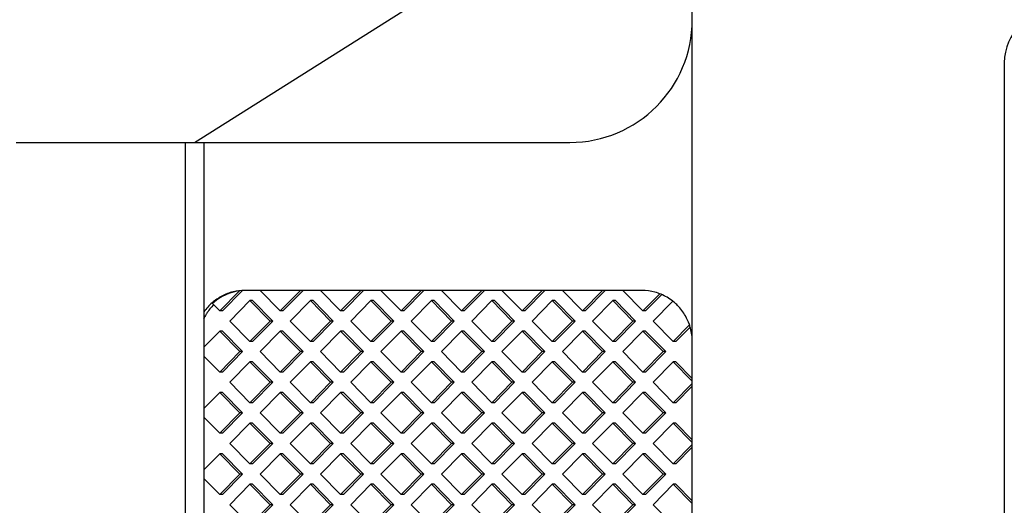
# Model space of a CAD drawing. Header units: inches. Extents: x 0.2 to 16.8, y 0.1 to 10.8.
# Tile 6 of 19: x 3.1 to 4.1, y 3.6 to 4.1. Entities that reach past the tile are written whole.
import ezdxf

# ---------------------------------------------------------------- set-up
doc = ezdxf.new("R2010")
doc.units = ezdxf.units.IN
doc.header["$LTSCALE"] = 0.935
doc.header["$MEASUREMENT"] = 0
doc.layers.get('0').update_dxf_attribs({"linetype": 'CONTINUOUS'})

msp = doc.modelspace()

# ---------------------------------------------------------------- linework, layer by layer
at = {"color": 7, "linetype": 'CONTINUOUS'}
for p, q in [((3.80111, 2.37454), (3.80111, 4.58454)), ((3.31311, 3.97441), (3.80032, 4.28179)), ((4.10711, 4.05254), (4.10711, 2.90654)), ((3.13811, 3.97441), (3.68111, 3.97441)), ((3.30382, 3.97441), (3.30382, 2.98441)), ((3.32229, 3.97441), (3.32229, 2.98441)), ((3.33778, 3.80941), (3.35712, 3.82898)), ((3.3404, 3.80941), (3.35974, 3.82898)), ((3.7517, 3.82941), (3.36251, 3.82941)), ((3.37731, 3.82941), (3.39707, 3.80941)), ((3.39707, 3.80941), (3.41683, 3.82941)), ((3.39968, 3.80941), (3.41945, 3.82941)), ((3.43659, 3.82941), (3.45635, 3.80941)), ((3.45635, 3.80941), (3.47612, 3.82941)), ((3.45897, 3.80941), (3.47873, 3.82941)), ((3.49588, 3.82941), (3.51564, 3.80941)), ((3.51564, 3.80941), (3.5354, 3.82941)), ((3.51826, 3.80941), (3.53802, 3.82941)), ((3.55516, 3.82941), (3.57492, 3.80941)), ((3.57492, 3.80941), (3.59469, 3.82941)), ((3.57754, 3.80941), (3.5973, 3.82941)), ((3.61445, 3.82941), (3.63421, 3.80941)), ((3.63421, 3.80941), (3.65397, 3.82941)), ((3.63683, 3.80941), (3.65659, 3.82941)), ((3.67373, 3.82941), (3.6935, 3.80941)), ((3.6935, 3.80941), (3.71326, 3.82941)), ((3.69611, 3.80941), (3.71587, 3.82941)), ((3.73302, 3.82941), (3.75278, 3.80941)), ((3.75278, 3.80941), (3.76899, 3.82582)), ((3.7554, 3.80941), (3.77084, 3.82505)), ((3.33063, 3.81666), (3.33778, 3.80941)), ((3.36743, 3.81941), (3.34766, 3.79941)), ((3.38719, 3.79941), (3.36743, 3.81941)), ((3.37004, 3.81941), (3.36743, 3.81941)), ((3.3898, 3.79941), (3.37004, 3.81941)), ((3.42671, 3.81941), (3.40695, 3.79941)), ((3.44647, 3.79941), (3.42671, 3.81941)), ((3.42933, 3.81941), (3.42671, 3.81941)), ((3.44909, 3.79941), (3.42933, 3.81941)), ((3.486, 3.81941), (3.46623, 3.79941)), ((3.50576, 3.79941), (3.486, 3.81941)), ((3.48861, 3.81941), (3.486, 3.81941)), ((3.50837, 3.79941), (3.48861, 3.81941)), ((3.54528, 3.81941), (3.52552, 3.79941)), ((3.56504, 3.79941), (3.54528, 3.81941)), ((3.5479, 3.81941), (3.54528, 3.81941)), ((3.56766, 3.79941), (3.5479, 3.81941)), ((3.60457, 3.81941), (3.58481, 3.79941)), ((3.62433, 3.79941), (3.60457, 3.81941)), ((3.60718, 3.81941), (3.60457, 3.81941)), ((3.62695, 3.79941), (3.60718, 3.81941)), ((3.66385, 3.81941), (3.64409, 3.79941)), ((3.68361, 3.79941), (3.66385, 3.81941)), ((3.66647, 3.81941), (3.66385, 3.81941)), ((3.68623, 3.79941), (3.66647, 3.81941)), ((3.72314, 3.81941), (3.70338, 3.79941)), ((3.7429, 3.79941), (3.72314, 3.81941)), ((3.72575, 3.81941), (3.72314, 3.81941)), ((3.74552, 3.79941), (3.72575, 3.81941)), ((3.78166, 3.81864), (3.76266, 3.79941)), ((3.3404, 3.80941), (3.33778, 3.80941)), ((3.39968, 3.80941), (3.39707, 3.80941)), ((3.45897, 3.80941), (3.45635, 3.80941)), ((3.51826, 3.80941), (3.51564, 3.80941)), ((3.57754, 3.80941), (3.57492, 3.80941)), ((3.63683, 3.80941), (3.63421, 3.80941)), ((3.69611, 3.80941), (3.6935, 3.80941)), ((3.7554, 3.80941), (3.75278, 3.80941)), ((3.34766, 3.79941), (3.36743, 3.77941)), ((3.36743, 3.77941), (3.38719, 3.79941)), ((3.37004, 3.77941), (3.3898, 3.79941)), ((3.3898, 3.79941), (3.38719, 3.79941)), ((3.40695, 3.79941), (3.42671, 3.77941)), ((3.42671, 3.77941), (3.44647, 3.79941)), ((3.42933, 3.77941), (3.44909, 3.79941)), ((3.44909, 3.79941), (3.44647, 3.79941)), ((3.46623, 3.79941), (3.486, 3.77941)), ((3.486, 3.77941), (3.50576, 3.79941)), ((3.48861, 3.77941), (3.50837, 3.79941)), ((3.50837, 3.79941), (3.50576, 3.79941)), ((3.52552, 3.79941), (3.54528, 3.77941)), ((3.54528, 3.77941), (3.56504, 3.79941)), ((3.5479, 3.77941), (3.56766, 3.79941)), ((3.56766, 3.79941), (3.56504, 3.79941)), ((3.58481, 3.79941), (3.60457, 3.77941)), ((3.60457, 3.77941), (3.62433, 3.79941)), ((3.60718, 3.77941), (3.62695, 3.79941)), ((3.62695, 3.79941), (3.62433, 3.79941)), ((3.64409, 3.79941), (3.66385, 3.77941)), ((3.66385, 3.77941), (3.68361, 3.79941)), ((3.66647, 3.77941), (3.68623, 3.79941)), ((3.68623, 3.79941), (3.68361, 3.79941)), ((3.70338, 3.79941), (3.72314, 3.77941)), ((3.72314, 3.77941), (3.7429, 3.79941)), ((3.72575, 3.77941), (3.74552, 3.79941)), ((3.74552, 3.79941), (3.7429, 3.79941)), ((3.76266, 3.79941), (3.78242, 3.77941)), ((3.78242, 3.77941), (3.79819, 3.79537)), ((3.33778, 3.78941), (3.32229, 3.77373)), ((3.35755, 3.76941), (3.33778, 3.78941)), ((3.3404, 3.78941), (3.33778, 3.78941)), ((3.36016, 3.76941), (3.3404, 3.78941)), ((3.39707, 3.78941), (3.37731, 3.76941)), ((3.41683, 3.76941), (3.39707, 3.78941)), ((3.39968, 3.78941), (3.39707, 3.78941)), ((3.41945, 3.76941), (3.39968, 3.78941)), ((3.45635, 3.78941), (3.43659, 3.76941)), ((3.47612, 3.76941), (3.45635, 3.78941)), ((3.45897, 3.78941), (3.45635, 3.78941)), ((3.47873, 3.76941), (3.45897, 3.78941)), ((3.51564, 3.78941), (3.49588, 3.76941)), ((3.5354, 3.76941), (3.51564, 3.78941)), ((3.51826, 3.78941), (3.51564, 3.78941)), ((3.53802, 3.76941), (3.51826, 3.78941)), ((3.57492, 3.78941), (3.55516, 3.76941)), ((3.59469, 3.76941), (3.57492, 3.78941)), ((3.57754, 3.78941), (3.57492, 3.78941)), ((3.5973, 3.76941), (3.57754, 3.78941)), ((3.63421, 3.78941), (3.61445, 3.76941)), ((3.65397, 3.76941), (3.63421, 3.78941)), ((3.63683, 3.78941), (3.63421, 3.78941)), ((3.65659, 3.76941), (3.63683, 3.78941)), ((3.6935, 3.78941), (3.67373, 3.76941)), ((3.71326, 3.76941), (3.6935, 3.78941)), ((3.69611, 3.78941), (3.6935, 3.78941)), ((3.71587, 3.76941), (3.69611, 3.78941)), ((3.75278, 3.78941), (3.73302, 3.76941)), ((3.77254, 3.76941), (3.75278, 3.78941)), ((3.7554, 3.78941), (3.75278, 3.78941)), ((3.77516, 3.76941), (3.7554, 3.78941)), ((3.78504, 3.77941), (3.79896, 3.7935)), ((3.37004, 3.77941), (3.36743, 3.77941)), ((3.42933, 3.77941), (3.42671, 3.77941)), ((3.48861, 3.77941), (3.486, 3.77941)), ((3.5479, 3.77941), (3.54528, 3.77941)), ((3.60718, 3.77941), (3.60457, 3.77941)), ((3.66647, 3.77941), (3.66385, 3.77941)), ((3.72575, 3.77941), (3.72314, 3.77941)), ((3.78504, 3.77941), (3.78242, 3.77941)), ((3.33778, 3.74941), (3.35755, 3.76941)), ((3.3404, 3.74941), (3.36016, 3.76941)), ((3.36016, 3.76941), (3.35755, 3.76941)), ((3.37731, 3.76941), (3.39707, 3.74941)), ((3.39707, 3.74941), (3.41683, 3.76941)), ((3.39968, 3.74941), (3.41945, 3.76941)), ((3.41945, 3.76941), (3.41683, 3.76941)), ((3.43659, 3.76941), (3.45635, 3.74941)), ((3.45635, 3.74941), (3.47612, 3.76941)), ((3.45897, 3.74941), (3.47873, 3.76941)), ((3.47873, 3.76941), (3.47612, 3.76941)), ((3.49588, 3.76941), (3.51564, 3.74941)), ((3.51564, 3.74941), (3.5354, 3.76941)), ((3.51826, 3.74941), (3.53802, 3.76941)), ((3.53802, 3.76941), (3.5354, 3.76941)), ((3.55516, 3.76941), (3.57492, 3.74941)), ((3.57492, 3.74941), (3.59469, 3.76941)), ((3.57754, 3.74941), (3.5973, 3.76941)), ((3.5973, 3.76941), (3.59469, 3.76941)), ((3.61445, 3.76941), (3.63421, 3.74941)), ((3.63421, 3.74941), (3.65397, 3.76941)), ((3.63683, 3.74941), (3.65659, 3.76941)), ((3.65659, 3.76941), (3.65397, 3.76941)), ((3.67373, 3.76941), (3.6935, 3.74941)), ((3.6935, 3.74941), (3.71326, 3.76941)), ((3.69611, 3.74941), (3.71587, 3.76941)), ((3.71587, 3.76941), (3.71326, 3.76941)), ((3.73302, 3.76941), (3.75278, 3.74941)), ((3.75278, 3.74941), (3.77254, 3.76941)), ((3.7554, 3.74941), (3.77516, 3.76941)), ((3.77516, 3.76941), (3.77254, 3.76941)), ((3.32229, 3.7651), (3.33778, 3.74941)), ((3.36743, 3.75941), (3.34766, 3.73941)), ((3.38719, 3.73941), (3.36743, 3.75941)), ((3.37004, 3.75941), (3.36743, 3.75941)), ((3.3898, 3.73941), (3.37004, 3.75941)), ((3.42671, 3.75941), (3.40695, 3.73941)), ((3.44647, 3.73941), (3.42671, 3.75941)), ((3.42933, 3.75941), (3.42671, 3.75941)), ((3.44909, 3.73941), (3.42933, 3.75941)), ((3.486, 3.75941), (3.46623, 3.73941)), ((3.50576, 3.73941), (3.486, 3.75941)), ((3.48861, 3.75941), (3.486, 3.75941)), ((3.50837, 3.73941), (3.48861, 3.75941)), ((3.54528, 3.75941), (3.52552, 3.73941)), ((3.56504, 3.73941), (3.54528, 3.75941)), ((3.5479, 3.75941), (3.54528, 3.75941)), ((3.56766, 3.73941), (3.5479, 3.75941)), ((3.60457, 3.75941), (3.58481, 3.73941)), ((3.62433, 3.73941), (3.60457, 3.75941)), ((3.60718, 3.75941), (3.60457, 3.75941)), ((3.62695, 3.73941), (3.60718, 3.75941)), ((3.66385, 3.75941), (3.64409, 3.73941)), ((3.68361, 3.73941), (3.66385, 3.75941)), ((3.66647, 3.75941), (3.66385, 3.75941)), ((3.68623, 3.73941), (3.66647, 3.75941)), ((3.72314, 3.75941), (3.70338, 3.73941)), ((3.7429, 3.73941), (3.72314, 3.75941)), ((3.72575, 3.75941), (3.72314, 3.75941)), ((3.74552, 3.73941), (3.72575, 3.75941)), ((3.78242, 3.75941), (3.76266, 3.73941)), ((3.80111, 3.7405), (3.78242, 3.75941)), ((3.78504, 3.75941), (3.78242, 3.75941)), ((3.80111, 3.74315), (3.78504, 3.75941)), ((3.3404, 3.74941), (3.33778, 3.74941)), ((3.39968, 3.74941), (3.39707, 3.74941)), ((3.45897, 3.74941), (3.45635, 3.74941)), ((3.51826, 3.74941), (3.51564, 3.74941)), ((3.57754, 3.74941), (3.57492, 3.74941)), ((3.63683, 3.74941), (3.63421, 3.74941)), ((3.69611, 3.74941), (3.6935, 3.74941)), ((3.7554, 3.74941), (3.75278, 3.74941)), ((3.34766, 3.73941), (3.36743, 3.71941)), ((3.36743, 3.71941), (3.38719, 3.73941)), ((3.37004, 3.71941), (3.3898, 3.73941)), ((3.3898, 3.73941), (3.38719, 3.73941)), ((3.40695, 3.73941), (3.42671, 3.71941)), ((3.42671, 3.71941), (3.44647, 3.73941)), ((3.42933, 3.71941), (3.44909, 3.73941)), ((3.44909, 3.73941), (3.44647, 3.73941)), ((3.46623, 3.73941), (3.486, 3.71941)), ((3.486, 3.71941), (3.50576, 3.73941)), ((3.48861, 3.71941), (3.50837, 3.73941)), ((3.50837, 3.73941), (3.50576, 3.73941)), ((3.52552, 3.73941), (3.54528, 3.71941)), ((3.54528, 3.71941), (3.56504, 3.73941)), ((3.5479, 3.71941), (3.56766, 3.73941)), ((3.56766, 3.73941), (3.56504, 3.73941)), ((3.58481, 3.73941), (3.60457, 3.71941)), ((3.60457, 3.71941), (3.62433, 3.73941)), ((3.60718, 3.71941), (3.62695, 3.73941)), ((3.62695, 3.73941), (3.62433, 3.73941)), ((3.64409, 3.73941), (3.66385, 3.71941)), ((3.66385, 3.71941), (3.68361, 3.73941)), ((3.66647, 3.71941), (3.68623, 3.73941)), ((3.68623, 3.73941), (3.68361, 3.73941)), ((3.70338, 3.73941), (3.72314, 3.71941)), ((3.72314, 3.71941), (3.7429, 3.73941)), ((3.72575, 3.71941), (3.74552, 3.73941)), ((3.74552, 3.73941), (3.7429, 3.73941)), ((3.76266, 3.73941), (3.78242, 3.71941)), ((3.78242, 3.71941), (3.80111, 3.73832)), ((3.33778, 3.72941), (3.32229, 3.71373)), ((3.35755, 3.70941), (3.33778, 3.72941)), ((3.3404, 3.72941), (3.33778, 3.72941)), ((3.36016, 3.70941), (3.3404, 3.72941)), ((3.39707, 3.72941), (3.37731, 3.70941)), ((3.41683, 3.70941), (3.39707, 3.72941)), ((3.39968, 3.72941), (3.39707, 3.72941)), ((3.41945, 3.70941), (3.39968, 3.72941)), ((3.45635, 3.72941), (3.43659, 3.70941)), ((3.47612, 3.70941), (3.45635, 3.72941)), ((3.45897, 3.72941), (3.45635, 3.72941)), ((3.47873, 3.70941), (3.45897, 3.72941)), ((3.51564, 3.72941), (3.49588, 3.70941)), ((3.5354, 3.70941), (3.51564, 3.72941)), ((3.51826, 3.72941), (3.51564, 3.72941)), ((3.53802, 3.70941), (3.51826, 3.72941)), ((3.57492, 3.72941), (3.55516, 3.70941)), ((3.59469, 3.70941), (3.57492, 3.72941)), ((3.57754, 3.72941), (3.57492, 3.72941)), ((3.5973, 3.70941), (3.57754, 3.72941)), ((3.63421, 3.72941), (3.61445, 3.70941)), ((3.65397, 3.70941), (3.63421, 3.72941)), ((3.63683, 3.72941), (3.63421, 3.72941)), ((3.65659, 3.70941), (3.63683, 3.72941)), ((3.6935, 3.72941), (3.67373, 3.70941)), ((3.71326, 3.70941), (3.6935, 3.72941)), ((3.69611, 3.72941), (3.6935, 3.72941)), ((3.71587, 3.70941), (3.69611, 3.72941)), ((3.75278, 3.72941), (3.73302, 3.70941)), ((3.77254, 3.70941), (3.75278, 3.72941)), ((3.7554, 3.72941), (3.75278, 3.72941)), ((3.77516, 3.70941), (3.7554, 3.72941)), ((3.78504, 3.71941), (3.80111, 3.73567)), ((3.37004, 3.71941), (3.36743, 3.71941)), ((3.42933, 3.71941), (3.42671, 3.71941)), ((3.48861, 3.71941), (3.486, 3.71941)), ((3.5479, 3.71941), (3.54528, 3.71941)), ((3.60718, 3.71941), (3.60457, 3.71941)), ((3.66647, 3.71941), (3.66385, 3.71941)), ((3.72575, 3.71941), (3.72314, 3.71941)), ((3.78504, 3.71941), (3.78242, 3.71941)), ((3.33778, 3.68941), (3.35755, 3.70941)), ((3.3404, 3.68941), (3.36016, 3.70941)), ((3.36016, 3.70941), (3.35755, 3.70941)), ((3.37731, 3.70941), (3.39707, 3.68941)), ((3.39707, 3.68941), (3.41683, 3.70941)), ((3.39968, 3.68941), (3.41945, 3.70941)), ((3.41945, 3.70941), (3.41683, 3.70941)), ((3.43659, 3.70941), (3.45635, 3.68941)), ((3.45635, 3.68941), (3.47612, 3.70941)), ((3.45897, 3.68941), (3.47873, 3.70941)), ((3.47873, 3.70941), (3.47612, 3.70941)), ((3.49588, 3.70941), (3.51564, 3.68941)), ((3.51564, 3.68941), (3.5354, 3.70941)), ((3.51826, 3.68941), (3.53802, 3.70941)), ((3.53802, 3.70941), (3.5354, 3.70941)), ((3.55516, 3.70941), (3.57492, 3.68941)), ((3.57492, 3.68941), (3.59469, 3.70941)), ((3.57754, 3.68941), (3.5973, 3.70941)), ((3.5973, 3.70941), (3.59469, 3.70941)), ((3.61445, 3.70941), (3.63421, 3.68941)), ((3.63421, 3.68941), (3.65397, 3.70941)), ((3.63683, 3.68941), (3.65659, 3.70941)), ((3.65659, 3.70941), (3.65397, 3.70941)), ((3.67373, 3.70941), (3.6935, 3.68941)), ((3.6935, 3.68941), (3.71326, 3.70941)), ((3.69611, 3.68941), (3.71587, 3.70941)), ((3.71587, 3.70941), (3.71326, 3.70941)), ((3.73302, 3.70941), (3.75278, 3.68941)), ((3.75278, 3.68941), (3.77254, 3.70941)), ((3.7554, 3.68941), (3.77516, 3.70941)), ((3.77516, 3.70941), (3.77254, 3.70941)), ((3.32229, 3.7051), (3.33778, 3.68941)), ((3.36743, 3.69941), (3.34766, 3.67941)), ((3.38719, 3.67941), (3.36743, 3.69941)), ((3.37004, 3.69941), (3.36743, 3.69941)), ((3.3898, 3.67941), (3.37004, 3.69941)), ((3.42671, 3.69941), (3.40695, 3.67941)), ((3.44647, 3.67941), (3.42671, 3.69941)), ((3.42933, 3.69941), (3.42671, 3.69941)), ((3.44909, 3.67941), (3.42933, 3.69941)), ((3.486, 3.69941), (3.46623, 3.67941)), ((3.50576, 3.67941), (3.486, 3.69941)), ((3.48861, 3.69941), (3.486, 3.69941)), ((3.50837, 3.67941), (3.48861, 3.69941)), ((3.54528, 3.69941), (3.52552, 3.67941)), ((3.56504, 3.67941), (3.54528, 3.69941)), ((3.5479, 3.69941), (3.54528, 3.69941)), ((3.56766, 3.67941), (3.5479, 3.69941)), ((3.60457, 3.69941), (3.58481, 3.67941)), ((3.62433, 3.67941), (3.60457, 3.69941)), ((3.60718, 3.69941), (3.60457, 3.69941)), ((3.62695, 3.67941), (3.60718, 3.69941)), ((3.66385, 3.69941), (3.64409, 3.67941)), ((3.68361, 3.67941), (3.66385, 3.69941)), ((3.66647, 3.69941), (3.66385, 3.69941)), ((3.68623, 3.67941), (3.66647, 3.69941)), ((3.72314, 3.69941), (3.70338, 3.67941)), ((3.7429, 3.67941), (3.72314, 3.69941)), ((3.72575, 3.69941), (3.72314, 3.69941)), ((3.74552, 3.67941), (3.72575, 3.69941)), ((3.78242, 3.69941), (3.76266, 3.67941)), ((3.78504, 3.69941), (3.78242, 3.69941)), ((3.80111, 3.6805), (3.78242, 3.69941)), ((3.80111, 3.68315), (3.78504, 3.69941)), ((3.3404, 3.68941), (3.33778, 3.68941)), ((3.39968, 3.68941), (3.39707, 3.68941)), ((3.45897, 3.68941), (3.45635, 3.68941)), ((3.51826, 3.68941), (3.51564, 3.68941)), ((3.57754, 3.68941), (3.57492, 3.68941)), ((3.63683, 3.68941), (3.63421, 3.68941)), ((3.69611, 3.68941), (3.6935, 3.68941)), ((3.7554, 3.68941), (3.75278, 3.68941)), ((3.34766, 3.67941), (3.36743, 3.65941)), ((3.36743, 3.65941), (3.38719, 3.67941)), ((3.37004, 3.65941), (3.3898, 3.67941)), ((3.3898, 3.67941), (3.38719, 3.67941)), ((3.40695, 3.67941), (3.42671, 3.65941)), ((3.42671, 3.65941), (3.44647, 3.67941)), ((3.42933, 3.65941), (3.44909, 3.67941)), ((3.44909, 3.67941), (3.44647, 3.67941)), ((3.46623, 3.67941), (3.486, 3.65941)), ((3.486, 3.65941), (3.50576, 3.67941)), ((3.48861, 3.65941), (3.50837, 3.67941)), ((3.50837, 3.67941), (3.50576, 3.67941)), ((3.52552, 3.67941), (3.54528, 3.65941)), ((3.54528, 3.65941), (3.56504, 3.67941)), ((3.5479, 3.65941), (3.56766, 3.67941)), ((3.56766, 3.67941), (3.56504, 3.67941)), ((3.58481, 3.67941), (3.60457, 3.65941)), ((3.60457, 3.65941), (3.62433, 3.67941)), ((3.60718, 3.65941), (3.62695, 3.67941)), ((3.62695, 3.67941), (3.62433, 3.67941)), ((3.64409, 3.67941), (3.66385, 3.65941)), ((3.66385, 3.65941), (3.68361, 3.67941)), ((3.66647, 3.65941), (3.68623, 3.67941)), ((3.68623, 3.67941), (3.68361, 3.67941)), ((3.70338, 3.67941), (3.72314, 3.65941)), ((3.72314, 3.65941), (3.7429, 3.67941)), ((3.72575, 3.65941), (3.74552, 3.67941)), ((3.74552, 3.67941), (3.7429, 3.67941)), ((3.76266, 3.67941), (3.78242, 3.65941)), ((3.33778, 3.66941), (3.32229, 3.65373)), ((3.35755, 3.64941), (3.33778, 3.66941)), ((3.3404, 3.66941), (3.33778, 3.66941)), ((3.36016, 3.64941), (3.3404, 3.66941)), ((3.39707, 3.66941), (3.37731, 3.64941)), ((3.41683, 3.64941), (3.39707, 3.66941)), ((3.39968, 3.66941), (3.39707, 3.66941)), ((3.41945, 3.64941), (3.39968, 3.66941)), ((3.45635, 3.66941), (3.43659, 3.64941)), ((3.47612, 3.64941), (3.45635, 3.66941)), ((3.45897, 3.66941), (3.45635, 3.66941)), ((3.47873, 3.64941), (3.45897, 3.66941)), ((3.51564, 3.66941), (3.49588, 3.64941)), ((3.5354, 3.64941), (3.51564, 3.66941)), ((3.51826, 3.66941), (3.51564, 3.66941)), ((3.53802, 3.64941), (3.51826, 3.66941)), ((3.57492, 3.66941), (3.55516, 3.64941)), ((3.59469, 3.64941), (3.57492, 3.66941)), ((3.57754, 3.66941), (3.57492, 3.66941)), ((3.5973, 3.64941), (3.57754, 3.66941)), ((3.63421, 3.66941), (3.61445, 3.64941)), ((3.65397, 3.64941), (3.63421, 3.66941)), ((3.63683, 3.66941), (3.63421, 3.66941)), ((3.65659, 3.64941), (3.63683, 3.66941)), ((3.6935, 3.66941), (3.67373, 3.64941)), ((3.71326, 3.64941), (3.6935, 3.66941)), ((3.69611, 3.66941), (3.6935, 3.66941)), ((3.71587, 3.64941), (3.69611, 3.66941)), ((3.75278, 3.66941), (3.73302, 3.64941)), ((3.77254, 3.64941), (3.75278, 3.66941)), ((3.7554, 3.66941), (3.75278, 3.66941)), ((3.77516, 3.64941), (3.7554, 3.66941)), ((3.78242, 3.65941), (3.80111, 3.67832)), ((3.78504, 3.65941), (3.80111, 3.67567)), ((3.37004, 3.65941), (3.36743, 3.65941)), ((3.42933, 3.65941), (3.42671, 3.65941)), ((3.48861, 3.65941), (3.486, 3.65941)), ((3.5479, 3.65941), (3.54528, 3.65941)), ((3.60718, 3.65941), (3.60457, 3.65941)), ((3.66647, 3.65941), (3.66385, 3.65941)), ((3.72575, 3.65941), (3.72314, 3.65941)), ((3.78504, 3.65941), (3.78242, 3.65941)), ((3.32229, 3.6451), (3.33778, 3.62941)), ((3.33778, 3.62941), (3.35755, 3.64941)), ((3.3404, 3.62941), (3.36016, 3.64941)), ((3.36016, 3.64941), (3.35755, 3.64941)), ((3.37731, 3.64941), (3.39707, 3.62941)), ((3.39707, 3.62941), (3.41683, 3.64941)), ((3.39968, 3.62941), (3.41945, 3.64941)), ((3.41945, 3.64941), (3.41683, 3.64941)), ((3.43659, 3.64941), (3.45635, 3.62941)), ((3.45635, 3.62941), (3.47612, 3.64941)), ((3.45897, 3.62941), (3.47873, 3.64941)), ((3.47873, 3.64941), (3.47612, 3.64941)), ((3.49588, 3.64941), (3.51564, 3.62941)), ((3.51564, 3.62941), (3.5354, 3.64941)), ((3.51826, 3.62941), (3.53802, 3.64941)), ((3.53802, 3.64941), (3.5354, 3.64941)), ((3.55516, 3.64941), (3.57492, 3.62941)), ((3.57492, 3.62941), (3.59469, 3.64941)), ((3.57754, 3.62941), (3.5973, 3.64941)), ((3.5973, 3.64941), (3.59469, 3.64941)), ((3.61445, 3.64941), (3.63421, 3.62941)), ((3.63421, 3.62941), (3.65397, 3.64941)), ((3.63683, 3.62941), (3.65659, 3.64941)), ((3.65659, 3.64941), (3.65397, 3.64941)), ((3.67373, 3.64941), (3.6935, 3.62941)), ((3.6935, 3.62941), (3.71326, 3.64941)), ((3.69611, 3.62941), (3.71587, 3.64941)), ((3.71587, 3.64941), (3.71326, 3.64941)), ((3.73302, 3.64941), (3.75278, 3.62941)), ((3.75278, 3.62941), (3.77254, 3.64941)), ((3.7554, 3.62941), (3.77516, 3.64941)), ((3.77516, 3.64941), (3.77254, 3.64941)), ((3.36743, 3.63941), (3.34766, 3.61941)), ((3.38719, 3.61941), (3.36743, 3.63941)), ((3.37004, 3.63941), (3.36743, 3.63941)), ((3.3898, 3.61941), (3.37004, 3.63941)), ((3.42671, 3.63941), (3.40695, 3.61941)), ((3.44647, 3.61941), (3.42671, 3.63941)), ((3.42933, 3.63941), (3.42671, 3.63941)), ((3.44909, 3.61941), (3.42933, 3.63941)), ((3.486, 3.63941), (3.46623, 3.61941)), ((3.50576, 3.61941), (3.486, 3.63941)), ((3.48861, 3.63941), (3.486, 3.63941)), ((3.50837, 3.61941), (3.48861, 3.63941)), ((3.54528, 3.63941), (3.52552, 3.61941)), ((3.56504, 3.61941), (3.54528, 3.63941)), ((3.5479, 3.63941), (3.54528, 3.63941)), ((3.56766, 3.61941), (3.5479, 3.63941)), ((3.60457, 3.63941), (3.58481, 3.61941)), ((3.62433, 3.61941), (3.60457, 3.63941)), ((3.60718, 3.63941), (3.60457, 3.63941)), ((3.62695, 3.61941), (3.60718, 3.63941)), ((3.66385, 3.63941), (3.64409, 3.61941)), ((3.68361, 3.61941), (3.66385, 3.63941)), ((3.66647, 3.63941), (3.66385, 3.63941)), ((3.68623, 3.61941), (3.66647, 3.63941)), ((3.72314, 3.63941), (3.70338, 3.61941)), ((3.7429, 3.61941), (3.72314, 3.63941)), ((3.72575, 3.63941), (3.72314, 3.63941)), ((3.74552, 3.61941), (3.72575, 3.63941)), ((3.78242, 3.63941), (3.76266, 3.61941)), ((3.80111, 3.6205), (3.78242, 3.63941)), ((3.78504, 3.63941), (3.78242, 3.63941)), ((3.80111, 3.62315), (3.78504, 3.63941)), ((3.3404, 3.62941), (3.33778, 3.62941)), ((3.39968, 3.62941), (3.39707, 3.62941)), ((3.45897, 3.62941), (3.45635, 3.62941)), ((3.51826, 3.62941), (3.51564, 3.62941)), ((3.57754, 3.62941), (3.57492, 3.62941)), ((3.63683, 3.62941), (3.63421, 3.62941)), ((3.69611, 3.62941), (3.6935, 3.62941)), ((3.7554, 3.62941), (3.75278, 3.62941)), ((3.34766, 3.61941), (3.36743, 3.59941)), ((3.36743, 3.59941), (3.38719, 3.61941)), ((3.37004, 3.59941), (3.3898, 3.61941)), ((3.3898, 3.61941), (3.38719, 3.61941)), ((3.40695, 3.61941), (3.42671, 3.59941)), ((3.42671, 3.59941), (3.44647, 3.61941)), ((3.42933, 3.59941), (3.44909, 3.61941)), ((3.44909, 3.61941), (3.44647, 3.61941)), ((3.46623, 3.61941), (3.486, 3.59941)), ((3.486, 3.59941), (3.50576, 3.61941)), ((3.48861, 3.59941), (3.50837, 3.61941)), ((3.50837, 3.61941), (3.50576, 3.61941)), ((3.52552, 3.61941), (3.54528, 3.59941)), ((3.54528, 3.59941), (3.56504, 3.61941)), ((3.5479, 3.59941), (3.56766, 3.61941)), ((3.56766, 3.61941), (3.56504, 3.61941)), ((3.58481, 3.61941), (3.60457, 3.59941)), ((3.60457, 3.59941), (3.62433, 3.61941)), ((3.60718, 3.59941), (3.62695, 3.61941)), ((3.62695, 3.61941), (3.62433, 3.61941)), ((3.64409, 3.61941), (3.66385, 3.59941)), ((3.66385, 3.59941), (3.68361, 3.61941)), ((3.66647, 3.59941), (3.68623, 3.61941)), ((3.68623, 3.61941), (3.68361, 3.61941)), ((3.70338, 3.61941), (3.72314, 3.59941)), ((3.72314, 3.59941), (3.7429, 3.61941)), ((3.72575, 3.59941), (3.74552, 3.61941)), ((3.74552, 3.61941), (3.7429, 3.61941)), ((3.76266, 3.61941), (3.78242, 3.59941))]:
    msp.add_line(p, q, dxfattribs=at)
for centre, radius, start, end in [((4.15911, 4.05254), 0.052, 90, 180), ((3.68111, 4.09441), 0.12, 270, 360)]:
    msp.add_arc(centre, radius, start, end, dxfattribs=at)
for points, knots in [([(3.36251, 3.82941), (3.3586, 3.82941), (3.35075, 3.82846), (3.33968, 3.82428), (3.33317, 3.81983), (3.33022, 3.81725)], [0, 0, 0, 0, 0.333314, 0.667061, 1, 1, 1, 1]), ([(3.35712, 3.82898), (3.35386, 3.82855), (3.34741, 3.82701), (3.33841, 3.82282), (3.33307, 3.81887), (3.33063, 3.81666)], [0, 0, 0, 0, 0.332765, 0.666033, 1, 1, 1, 1]), ([(3.7983, 3.79603), (3.79729, 3.79893), (3.79421, 3.80571), (3.78969, 3.81168), (3.78664, 3.81477)], [0, 0, 0, 0, 0.414547, 1, 1, 1, 1])]:
    msp.add_open_spline(points, degree=3, knots=knots, dxfattribs=at)
for points in [[(3.76449, 3.82771), (3.76032, 3.82884), (3.756, 3.82941), (3.7517, 3.82941)], [(3.77641, 3.82271), (3.77268, 3.82489), (3.76866, 3.82658), (3.76449, 3.82771)], [(3.33022, 3.81725), (3.32723, 3.81464), (3.32456, 3.81167), (3.32229, 3.80844)], [(3.33203, 3.81552), (3.32923, 3.8128), (3.32675, 3.80975), (3.32465, 3.80646)], [(3.78202, 3.81889), (3.78024, 3.82029), (3.77836, 3.82157), (3.77641, 3.82271)], [(3.78363, 3.81757), (3.7831, 3.81802), (3.78257, 3.81846), (3.78202, 3.81889)], [(3.78664, 3.81477), (3.78567, 3.81574), (3.78467, 3.81668), (3.78363, 3.81757)], [(3.32435, 3.80598), (3.32345, 3.80453), (3.32263, 3.80303), (3.32188, 3.80149)], [(3.32465, 3.80646), (3.32455, 3.8063), (3.32445, 3.80614), (3.32435, 3.80598)], [(3.79942, 3.79235), (3.7991, 3.79359), (3.79872, 3.79482), (3.7983, 3.79603)], [(3.80111, 3.77941), (3.80111, 3.78376), (3.80054, 3.78813), (3.79942, 3.79235)]]:
    msp.add_open_spline(points, degree=3, dxfattribs=at)

doc.saveas('drawing.dxf')
